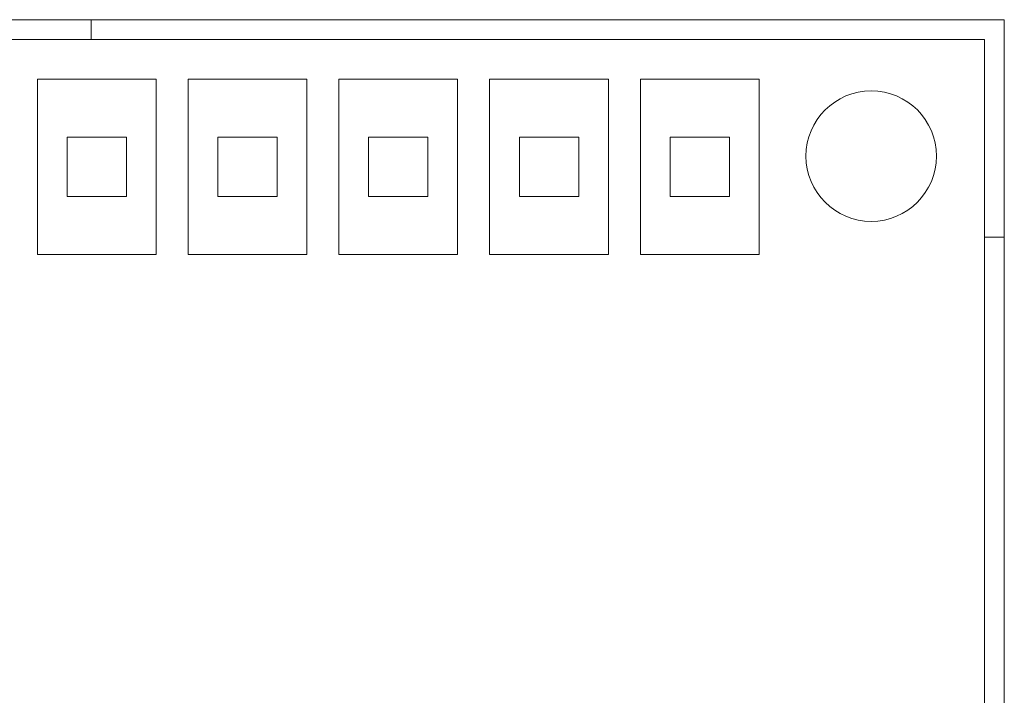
# Model space of a CAD drawing. Header units: millimetres. Extents: x -2390 to -1520, y 516 to 1788.
# Tile 24 of 33: x -1904 to -1879, y 972 to 989. Entities that reach past the tile are written whole.
import ezdxf

# ---------------------------------------------------------------- set-up
doc = ezdxf.new("R2010")
doc.units = ezdxf.units.MM

msp = doc.modelspace()

# ---------------------------------------------------------------- linework, layer by layer
at = {"color": 7, "linetype": 'ByBlock', "lineweight": 5}
for p, q in [((-1878.847, 989.065), (-1928.547, 989.065)), ((-1901.93, 989.065), (-1901.93, 988.565)), ((-1878.847, 963.665), (-1878.847, 989.065)), ((-1928.047, 988.565), (-1879.347, 988.565)), ((-1879.347, 965.665), (-1879.347, 988.565)), ((-1903.287, 987.565), (-1903.287, 983.127)), ((-1900.287, 987.565), (-1903.287, 987.565)), ((-1900.287, 983.127), (-1900.287, 987.565)), ((-1899.477, 987.565), (-1899.477, 983.127)), ((-1896.477, 987.565), (-1899.477, 987.565)), ((-1896.477, 983.127), (-1896.477, 987.565)), ((-1895.667, 987.565), (-1895.667, 983.127)), ((-1892.667, 987.565), (-1895.667, 987.565)), ((-1892.667, 983.127), (-1892.667, 987.565)), ((-1891.857, 987.565), (-1891.857, 983.127)), ((-1888.857, 987.565), (-1891.857, 987.565)), ((-1888.857, 983.127), (-1888.857, 987.565)), ((-1888.047, 987.565), (-1888.047, 983.127)), ((-1885.047, 987.565), (-1888.047, 987.565)), ((-1885.047, 983.127), (-1885.047, 987.565)), ((-1902.537, 986.096), (-1902.537, 984.596)), ((-1901.037, 986.096), (-1902.537, 986.096)), ((-1901.037, 984.596), (-1901.037, 986.096)), ((-1898.727, 986.096), (-1898.727, 984.596)), ((-1897.227, 986.096), (-1898.727, 986.096)), ((-1897.227, 984.596), (-1897.227, 986.096)), ((-1893.417, 986.096), (-1894.917, 986.096)), ((-1894.917, 986.096), (-1894.917, 984.596)), ((-1893.417, 984.596), (-1893.417, 986.096)), ((-1889.607, 986.096), (-1891.107, 986.096)), ((-1891.107, 986.096), (-1891.107, 984.596)), ((-1889.607, 984.596), (-1889.607, 986.096)), ((-1885.797, 986.096), (-1887.297, 986.096)), ((-1887.297, 986.096), (-1887.297, 984.596)), ((-1885.797, 984.596), (-1885.797, 986.096)), ((-1902.537, 984.596), (-1901.037, 984.596)), ((-1898.727, 984.596), (-1897.227, 984.596)), ((-1894.917, 984.596), (-1893.417, 984.596)), ((-1891.107, 984.596), (-1889.607, 984.596)), ((-1887.297, 984.596), (-1885.797, 984.596)), ((-1878.847, 983.565), (-1879.347, 983.565)), ((-1903.287, 983.127), (-1900.287, 983.127)), ((-1899.477, 983.127), (-1896.477, 983.127)), ((-1895.667, 983.127), (-1892.667, 983.127)), ((-1891.857, 983.127), (-1888.857, 983.127)), ((-1888.047, 983.127), (-1885.047, 983.127))]:
    msp.add_line(p, q, dxfattribs=at)
msp.add_circle((-1882.212, 985.615), 1.65, dxfattribs=at)

doc.saveas('drawing.dxf')
